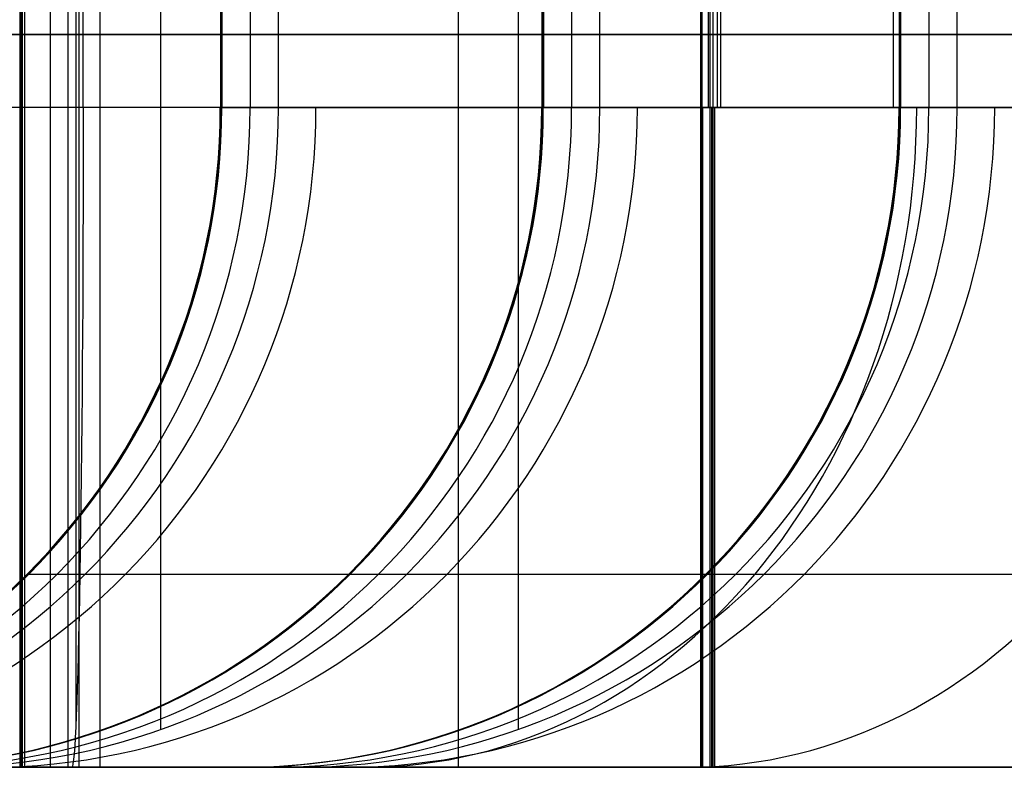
# Model space of a CAD drawing. Extents: x -879 to 919, y -7 to 33.
# Tile 19 of 66: x -162 to -135, y -7 to 14. Entities that reach past the tile are written whole.
import ezdxf

# ---------------------------------------------------------------- set-up
doc = ezdxf.new("R2010")
doc.units = 0
doc.layers.add('IGES_LEVEL_0', color=7, linetype='CONTINUOUS')

msp = doc.modelspace()

# ---------------------------------------------------------------- linework, layer by layer
at = {"layer": 'IGES_LEVEL_0'}
for p, q in [((-161.936, 33.426, 1622.044), (-161.936, -6.574, 1622.044)), ((-161.936, 33.426, 1622.044), (-161.936, -6.574, 1622.044)), ((-161.914, 33.426, 1625.219), (-161.914, -6.574, 1625.219)), ((-161.893, 33.426, 1628.394), (-161.893, -6.574, 1628.394)), ((-161.893, 33.426, 1628.394), (-161.893, -6.574, 1628.394)), ((-161.872, 33.426, 1618.88), (-161.872, -6.574, 1618.88)), ((-161.808, 33.426, 1615.715), (-161.808, -6.574, 1615.715)), ((-161.808, 33.426, 1615.715), (-161.808, -6.574, 1615.715)), ((-161.108, 33.426, 1673.395), (-161.108, -6.574, 1673.395)), ((-160.621, -6.574, 1718.821), (-160.621, 33.426, 1718.821)), ((-160.621, -6.574, 1718.821), (-160.621, 33.426, 1718.821)), ((-160.322, -6.574, 1718.395), (-160.322, 33.426, 1718.395)), ((-160.322, -6.574, 1718.395), (-160.322, 33.426, 1718.395)), ((-159.752, 33.426, 1033.613), (-159.752, -6.574, 1033.613)), ((-149.974, 33.426, 1554.472), (-149.974, -6.574, 1554.472)), ((-143.35, 33.426, 1198.625), (-143.35, -6.574, 1198.625)), ((-143.319, 33.426, 157.148), (-143.319, -6.574, 157.148)), ((-143.103, 33.426, 677.53), (-143.103, -6.574, 677.53)), ((-143.019, 33.426, 1718.782), (-143.019, -6.574, 1718.782)), ((-160.415, 32.384, 1730.783), (-160.415, -5.531, 1730.783)), ((-158.101, 32.396, 1197.536), (-158.101, -5.543, 1197.536)), ((-148.334, 32.392, 1718.395), (-148.334, -5.539, 1718.395)), ((-160.208, 11.426, 1742.746), (-160.208, 15.426, 1742.746)), ((-160.208, 11.426, 1742.746), (-160.208, 15.426, 1742.746)), ((-156.465, 15.426, 582.531), (-156.465, 11.426, 582.531)), ((-156.455, 15.426, 580.489), (-156.455, 11.426, 580.489)), ((-156.444, 15.426, 578.446), (-156.444, 11.426, 578.446)), ((-156.444, 15.426, 584.701), (-156.444, 11.426, 584.701)), ((-156.423, 15.426, 586.871), (-156.423, 11.426, 586.871)), ((-155.651, 15.426, 632.072), (-155.651, 11.426, 632.072)), ((-154.878, 11.426, 677.273), (-154.878, 15.426, 677.273)), ((-147.687, 15.426, 1102.794), (-147.687, 11.426, 1102.794)), ((-147.677, 15.426, 1100.751), (-147.677, 11.426, 1100.751)), ((-147.666, 15.426, 1098.708), (-147.666, 11.426, 1098.708)), ((-147.666, 15.426, 1104.963), (-147.666, 11.426, 1104.963)), ((-147.645, 15.426, 1107.133), (-147.645, 11.426, 1107.133)), ((-146.873, 15.426, 1152.334), (-146.873, 11.426, 1152.334)), ((-146.102, 11.426, 1197.536), (-146.102, 15.426, 1197.536)), ((-143.143, 15.426, 1222.627), (-143.143, 11.426, 1222.627)), ((-143.021, 15.426, 181.15), (-143.021, 11.426, 181.15)), ((-142.898, 15.426, 701.432), (-142.898, 11.426, 701.432)), ((-142.812, 15.426, 1742.746), (-142.812, 11.426, 1742.746)), ((-138.091, 15.426, 506.45), (-138.091, 11.426, 506.45)), ((-137.933, 15.426, 1623.653), (-137.933, 11.426, 1623.653)), ((-137.933, 15.426, 1623.653), (-137.933, 11.426, 1623.653)), ((-137.922, 15.426, 1621.61), (-137.922, 11.426, 1621.61)), ((-137.911, 15.426, 1619.568), (-137.911, 11.426, 1619.568)), ((-137.911, 15.426, 1619.568), (-137.911, 11.426, 1619.568)), ((-137.911, 15.426, 1625.822), (-137.911, 11.426, 1625.822)), ((-137.89, 15.426, 1627.992), (-137.89, 11.426, 1627.992)), ((-137.89, 15.426, 1627.992), (-137.89, 11.426, 1627.992)), ((-137.118, 15.426, 1673.194), (-137.118, 11.426, 1673.194)), ((-136.346, 11.426, 1718.395), (-136.346, 15.426, 1718.395)), ((-136.346, 11.426, 1718.395), (-136.346, 15.426, 1718.395)), ((-187.955, 13.426, 157.148), (-98.682, 13.426, 157.148)), ((-98.682, 13.426, 181.15), (-187.36, 13.426, 181.15)), ((-154.878, 13.426, 677.273), (-178.855, 13.426, 677.273)), ((-178.667, 13.426, 677.631), (-107.539, 13.426, 677.429)), ((-107.539, 13.426, 701.432), (-178.256, 13.426, 701.432)), ((-146.102, 13.426, 1197.536), (-170.1, 13.426, 1197.536)), ((-169.93, 13.426, 1198.625), (-116.771, 13.426, 1198.625)), ((-116.771, 13.426, 1222.627), (-169.516, 13.426, 1222.627)), ((-161.925, 13.426, 499.609), (-163.726, 13.426, 502.971)), ((-161.146, 13.426, 1037.166), (-162.443, 13.426, 1040.763)), ((-161.893, 13.426, 1628.394), (-161.936, 13.426, 1622.044)), ((-161.936, 13.426, 1622.044), (-161.808, 13.426, 1615.715)), ((-160.018, 13.426, 496.3), (-161.925, 13.426, 499.609)), ((-160.322, 13.426, 1718.395), (-161.893, 13.426, 1628.394)), ((-161.427, 13.426, 1607.643), (-161.808, 13.426, 1615.715)), ((-161.132, 13.426, 1603.642), (-161.427, 13.426, 1607.643)), ((-159.752, 13.426, 1033.613), (-161.146, 13.426, 1037.166)), ((-160.764, 13.426, 1599.665), (-161.132, 13.426, 1603.642)), ((-160.322, 13.426, 1595.715), (-160.764, 13.426, 1599.665)), ((-160.621, 13.426, 1718.821), (-125.417, 13.426, 1718.743)), ((-160.621, 13.426, 1718.821), (-160.208, 13.426, 1742.746)), ((-159.804, 13.426, 1591.793), (-160.322, 13.426, 1595.715)), ((-136.346, 13.426, 1718.395), (-160.322, 13.426, 1718.395)), ((-125.417, 13.426, 1742.746), (-160.208, 13.426, 1742.746)), ((-158.001, 13.426, 493.043), (-160.018, 13.426, 496.3)), ((-159.207, 13.426, 1587.901), (-159.804, 13.426, 1591.793)), ((-158.26, 13.426, 1030.105), (-159.752, 13.426, 1033.613)), ((-158.53, 13.426, 1584.04), (-159.207, 13.426, 1587.901)), ((-157.771, 13.426, 1580.213), (-158.53, 13.426, 1584.04)), ((-156.667, 13.426, 1026.645), (-158.26, 13.426, 1030.105)), ((-155.874, 13.426, 489.842), (-158.001, 13.426, 493.043)), ((-156.927, 13.426, 1576.419), (-157.771, 13.426, 1580.213)), ((-155.996, 13.426, 1572.662), (-156.927, 13.426, 1576.419)), ((-154.971, 13.426, 1023.233), (-156.667, 13.426, 1026.645)), ((-156.423, 13.426, 586.871), (-156.465, 13.426, 582.531)), ((-156.465, 13.426, 582.531), (-156.444, 13.426, 578.446)), ((-156.273, 13.426, 573.09), (-156.444, 13.426, 578.446)), ((-154.878, 13.426, 677.273), (-156.423, 13.426, 586.871)), ((-155.984, 13.426, 567.85), (-156.273, 13.426, 573.09)), ((-154.977, 13.426, 1568.943), (-155.996, 13.426, 1572.662)), ((-155.574, 13.426, 562.727), (-155.984, 13.426, 567.85)), ((-153.634, 13.426, 486.697), (-155.874, 13.426, 489.842)), ((-155.04, 13.426, 557.719), (-155.574, 13.426, 562.727)), ((-154.381, 13.426, 552.825), (-155.04, 13.426, 557.719)), ((-153.867, 13.426, 1565.262), (-154.977, 13.426, 1568.943)), ((-153.17, 13.426, 1019.871), (-154.971, 13.426, 1023.233)), ((-153.594, 13.426, 548.047), (-154.381, 13.426, 552.825)), ((-152.665, 13.426, 1561.623), (-153.867, 13.426, 1565.262)), ((-151.279, 13.426, 483.611), (-153.634, 13.426, 486.697)), ((-152.675, 13.426, 543.382), (-153.594, 13.426, 548.047)), ((-151.263, 13.426, 1016.562), (-153.17, 13.426, 1019.871)), ((-151.623, 13.426, 538.831), (-152.675, 13.426, 543.382)), ((-151.368, 13.426, 1558.026), (-152.665, 13.426, 1561.623)), ((-151.046, 13.426, 536.598), (-151.623, 13.426, 538.831)), ((-149.974, 13.426, 1554.472), (-151.368, 13.426, 1558.026)), ((-148.807, 13.426, 480.584), (-151.279, 13.426, 483.611)), ((-149.246, 13.426, 1013.305), (-151.263, 13.426, 1016.562)), ((-150.435, 13.426, 534.393), (-151.046, 13.426, 536.598)), ((-149.789, 13.426, 532.216), (-150.435, 13.426, 534.393)), ((-148.482, 13.426, 1550.965), (-149.974, 13.426, 1554.472)), ((-149.108, 13.426, 530.067), (-149.789, 13.426, 532.216)), ((-147.119, 13.426, 1010.104), (-149.246, 13.426, 1013.305)), ((-148.392, 13.426, 527.947), (-149.108, 13.426, 530.067)), ((-146.216, 13.426, 477.618), (-148.807, 13.426, 480.584)), ((-146.889, 13.426, 1547.504), (-148.482, 13.426, 1550.965)), ((-147.64, 13.426, 525.854), (-148.392, 13.426, 527.947)), ((-147.645, 13.426, 1107.133), (-147.687, 13.426, 1102.794)), ((-147.687, 13.426, 1102.794), (-147.666, 13.426, 1098.708)), ((-147.495, 13.426, 1093.352), (-147.666, 13.426, 1098.708)), ((-146.102, 13.426, 1197.536), (-147.645, 13.426, 1107.133)), ((-146.852, 13.426, 523.789), (-147.64, 13.426, 525.854)), ((-147.206, 13.426, 1088.113), (-147.495, 13.426, 1093.352)), ((-146.796, 13.426, 1082.989), (-147.206, 13.426, 1088.113)), ((-144.879, 13.426, 1006.959), (-147.119, 13.426, 1010.104)), ((-145.193, 13.426, 1544.092), (-146.889, 13.426, 1547.504)), ((-146.028, 13.426, 521.752), (-146.852, 13.426, 523.789)), ((-146.262, 13.426, 1077.981), (-146.796, 13.426, 1082.989)), ((-145.603, 13.426, 1073.088), (-146.262, 13.426, 1077.981)), ((-143.504, 13.426, 474.716), (-146.216, 13.426, 477.618)), ((-145.167, 13.426, 519.743), (-146.028, 13.426, 521.752)), ((-144.816, 13.426, 1068.309), (-145.603, 13.426, 1073.088)), ((-143.392, 13.426, 1540.731), (-145.193, 13.426, 1544.092)), ((-144.27, 13.426, 517.761), (-145.167, 13.426, 519.743)), ((-142.524, 13.426, 1003.873), (-144.879, 13.426, 1006.959)), ((-143.897, 13.426, 1063.644), (-144.816, 13.426, 1068.309)), ((-143.335, 13.426, 515.807), (-144.27, 13.426, 517.761)), ((-142.845, 13.426, 1059.093), (-143.897, 13.426, 1063.644)), ((-140.668, 13.426, 471.877), (-143.504, 13.426, 474.716)), ((-141.485, 13.426, 1537.421), (-143.392, 13.426, 1540.731)), ((-142.363, 13.426, 513.881), (-143.335, 13.426, 515.807)), ((-142.268, 13.426, 1056.86), (-142.845, 13.426, 1059.093)), ((-140.052, 13.426, 1000.846), (-142.524, 13.426, 1003.873)), ((-141.352, 13.426, 511.982), (-142.363, 13.426, 513.881)), ((-141.657, 13.426, 1054.655), (-142.268, 13.426, 1056.86)), ((-141.011, 13.426, 1052.478), (-141.657, 13.426, 1054.655)), ((-139.468, 13.426, 1534.165), (-141.485, 13.426, 1537.421)), ((-140.304, 13.426, 510.111), (-141.352, 13.426, 511.982)), ((-140.33, 13.426, 1050.329), (-141.011, 13.426, 1052.478)), ((-137.708, 13.426, 469.105), (-140.668, 13.426, 471.877)), ((-139.613, 13.426, 1048.209), (-140.33, 13.426, 1050.329)), ((-139.217, 13.426, 508.267), (-140.304, 13.426, 510.111)), ((-137.461, 13.426, 997.88), (-140.052, 13.426, 1000.846)), ((-138.862, 13.426, 1046.116), (-139.613, 13.426, 1048.209)), ((-137.341, 13.426, 1530.963), (-139.468, 13.426, 1534.165)), ((-138.091, 13.426, 506.45), (-139.217, 13.426, 508.267)), ((-138.074, 13.426, 1044.051), (-138.862, 13.426, 1046.116)), ((-136.926, 13.426, 504.661), (-138.091, 13.426, 506.45)), ((-137.25, 13.426, 1042.014), (-138.074, 13.426, 1044.051)), ((-137.933, 13.426, 1623.653), (-137.911, 13.426, 1619.568)), ((-137.89, 13.426, 1627.992), (-137.933, 13.426, 1623.653)), ((-137.74, 13.426, 1614.212), (-137.911, 13.426, 1619.568)), ((-136.346, 13.426, 1718.395), (-137.89, 13.426, 1627.992)), ((-137.451, 13.426, 1608.972), (-137.74, 13.426, 1614.212)), ((-134.621, 13.426, 466.401), (-137.708, 13.426, 469.105)), ((-134.749, 13.426, 994.978), (-137.461, 13.426, 997.88)), ((-137.041, 13.426, 1603.848), (-137.451, 13.426, 1608.972)), ((-135.101, 13.426, 1527.819), (-137.341, 13.426, 1530.963)), ((-136.389, 13.426, 1040.005), (-137.25, 13.426, 1042.014)), ((-136.508, 13.426, 1598.84), (-137.041, 13.426, 1603.848)), ((-135.722, 13.426, 502.899), (-136.926, 13.426, 504.661)), ((-135.848, 13.426, 1593.947), (-136.508, 13.426, 1598.84)), ((-135.491, 13.426, 1038.023), (-136.389, 13.426, 1040.005)), ((-135.061, 13.426, 1589.168), (-135.848, 13.426, 1593.947)), ((-134.478, 13.426, 501.164), (-135.722, 13.426, 502.899)), ((-134.557, 13.426, 1036.069), (-135.491, 13.426, 1038.023)), ((-132.746, 13.426, 1524.732), (-135.101, 13.426, 1527.819)), ((-134.142, 13.426, 1584.504), (-135.061, 13.426, 1589.168)), ((-98.682, 11.426, 181.15), (-187.36, 11.426, 181.15)), ((-107.539, 11.426, 701.432), (-178.256, 11.426, 701.432)), ((-116.771, 11.426, 1222.627), (-169.516, 11.426, 1222.627)), ((-116.771, 11.426, 1222.627), (-169.516, 11.426, 1222.627)), ((-125.417, 11.426, 1742.746), (-160.208, 11.426, 1742.746)), ((-125.417, 11.426, 1742.746), (-160.208, 11.426, 1742.746)), ((-156.465, 11.426, 582.531), (-156.423, 11.426, 586.871)), ((-156.444, 11.426, 578.446), (-156.465, 11.426, 582.531)), ((-156.465, 11.426, 582.531), (-156.444, 11.426, 578.446)), ((-156.444, 11.426, 578.446), (-156.273, 11.426, 573.09)), ((-156.423, 11.426, 586.871), (-154.878, 11.426, 677.273)), ((-156.273, 11.426, 573.09), (-155.984, 11.426, 567.85)), ((-155.984, 11.426, 567.85), (-155.574, 11.426, 562.727)), ((-155.574, 11.426, 562.727), (-155.04, 11.426, 557.719)), ((-155.04, 11.426, 557.719), (-154.381, 11.426, 552.825)), ((-154.381, 11.426, 552.825), (-153.594, 11.426, 548.047)), ((-153.594, 11.426, 548.047), (-152.675, 11.426, 543.382)), ((-152.675, 11.426, 543.382), (-151.623, 11.426, 538.831)), ((-151.623, 11.426, 538.831), (-151.046, 11.426, 536.598)), ((-151.046, 11.426, 536.598), (-150.435, 11.426, 534.393)), ((-150.435, 11.426, 534.393), (-149.789, 11.426, 532.216)), ((-149.789, 11.426, 532.216), (-149.108, 11.426, 530.067)), ((-149.108, 11.426, 530.067), (-148.392, 11.426, 527.947)), ((-148.392, 11.426, 527.947), (-147.64, 11.426, 525.854)), ((-147.687, 11.426, 1102.794), (-147.645, 11.426, 1107.133)), ((-147.666, 11.426, 1098.708), (-147.687, 11.426, 1102.794)), ((-147.645, 11.426, 1107.133), (-147.687, 11.426, 1102.794)), ((-147.687, 11.426, 1102.794), (-147.666, 11.426, 1098.708)), ((-147.687, 11.426, 1102.794), (-147.645, 11.426, 1107.133)), ((-147.666, 11.426, 1098.708), (-147.495, 11.426, 1093.352)), ((-147.645, 11.426, 1107.133), (-146.102, 11.426, 1197.536)), ((-147.64, 11.426, 525.854), (-146.852, 11.426, 523.789)), ((-147.495, 11.426, 1093.352), (-147.206, 11.426, 1088.113)), ((-147.206, 11.426, 1088.113), (-146.796, 11.426, 1082.989)), ((-146.852, 11.426, 523.789), (-146.028, 11.426, 521.752)), ((-146.796, 11.426, 1082.989), (-146.262, 11.426, 1077.981)), ((-146.262, 11.426, 1077.981), (-145.603, 11.426, 1073.088)), ((-146.028, 11.426, 521.752), (-145.167, 11.426, 519.743)), ((-145.603, 11.426, 1073.088), (-144.816, 11.426, 1068.309)), ((-145.167, 11.426, 519.743), (-144.27, 11.426, 517.761)), ((-144.816, 11.426, 1068.309), (-143.897, 11.426, 1063.644)), ((-144.27, 11.426, 517.761), (-143.335, 11.426, 515.807)), ((-143.897, 11.426, 1063.644), (-142.845, 11.426, 1059.093)), ((-143.335, 11.426, 515.807), (-142.363, 11.426, 513.881)), ((-142.845, 11.426, 1059.093), (-142.268, 11.426, 1056.86)), ((-142.363, 11.426, 513.881), (-141.352, 11.426, 511.982)), ((-142.268, 11.426, 1056.86), (-141.657, 11.426, 1054.655)), ((-141.657, 11.426, 1054.655), (-141.011, 11.426, 1052.478)), ((-141.352, 11.426, 511.982), (-140.304, 11.426, 510.111)), ((-141.011, 11.426, 1052.478), (-140.33, 11.426, 1050.329)), ((-140.33, 11.426, 1050.329), (-139.613, 11.426, 1048.209)), ((-140.304, 11.426, 510.111), (-139.217, 11.426, 508.267)), ((-139.613, 11.426, 1048.209), (-138.862, 11.426, 1046.116)), ((-139.217, 11.426, 508.267), (-138.091, 11.426, 506.45)), ((-138.862, 11.426, 1046.116), (-138.074, 11.426, 1044.051)), ((-138.091, 11.426, 506.45), (-136.926, 11.426, 504.661)), ((-138.074, 11.426, 1044.051), (-137.25, 11.426, 1042.014)), ((-137.911, 11.426, 1619.568), (-137.933, 11.426, 1623.653)), ((-137.911, 11.426, 1619.568), (-137.933, 11.426, 1623.653)), ((-137.933, 11.426, 1623.653), (-137.89, 11.426, 1627.992)), ((-137.911, 11.426, 1619.568), (-137.933, 11.426, 1623.653)), ((-137.933, 11.426, 1623.653), (-137.89, 11.426, 1627.992)), ((-137.911, 11.426, 1619.568), (-137.74, 11.426, 1614.212)), ((-137.911, 11.426, 1619.568), (-137.74, 11.426, 1614.212)), ((-137.89, 11.426, 1627.992), (-136.346, 11.426, 1718.395)), ((-137.89, 11.426, 1627.992), (-136.346, 11.426, 1718.395)), ((-137.74, 11.426, 1614.212), (-137.451, 11.426, 1608.972)), ((-137.74, 11.426, 1614.212), (-137.451, 11.426, 1608.972)), ((-137.451, 11.426, 1608.972), (-137.041, 11.426, 1603.848)), ((-137.451, 11.426, 1608.972), (-137.041, 11.426, 1603.848)), ((-137.25, 11.426, 1042.014), (-136.389, 11.426, 1040.005)), ((-137.041, 11.426, 1603.848), (-136.508, 11.426, 1598.84)), ((-137.041, 11.426, 1603.848), (-136.508, 11.426, 1598.84)), ((-136.926, 11.426, 504.661), (-135.722, 11.426, 502.899)), ((-136.508, 11.426, 1598.84), (-135.848, 11.426, 1593.947)), ((-136.508, 11.426, 1598.84), (-135.848, 11.426, 1593.947)), ((-136.389, 11.426, 1040.005), (-135.491, 11.426, 1038.023)), ((-135.848, 11.426, 1593.947), (-135.061, 11.426, 1589.168)), ((-135.848, 11.426, 1593.947), (-135.061, 11.426, 1589.168)), ((-135.722, 11.426, 502.899), (-134.478, 11.426, 501.164)), ((-135.491, 11.426, 1038.023), (-134.557, 11.426, 1036.069)), ((-135.061, 11.426, 1589.168), (-134.142, 11.426, 1584.504)), ((-135.061, 11.426, 1589.168), (-134.142, 11.426, 1584.504)), ((-161.716, -1.302, 578.378), (-161.444, -1.302, 570.843)), ((-161.444, -1.302, 570.843), (-161.217, -1.302, 567.096)), ((-161.217, -1.302, 567.096), (-160.925, -1.302, 563.366)), ((-160.925, -1.302, 563.366), (-160.565, -1.302, 559.653)), ((-160.565, -1.302, 559.653), (-160.136, -1.302, 555.961)), ((-160.136, -1.302, 555.961), (-159.632, -1.302, 552.292)), ((-159.632, -1.302, 552.292), (-159.052, -1.302, 548.648)), ((-159.052, -1.302, 548.648), (-158.488, -1.302, 545.53)), ((-158.488, -1.302, 545.53), (-157.864, -1.302, 542.435)), ((-157.864, -1.302, 542.435), (-157.176, -1.302, 539.363)), ((-157.176, -1.302, 539.363), (-156.424, -1.302, 536.318)), ((-156.424, -1.302, 536.318), (-155.606, -1.302, 533.301)), ((-155.606, -1.302, 533.301), (-154.719, -1.302, 530.314)), ((-154.719, -1.302, 530.314), (-153.764, -1.302, 527.36)), ((-153.764, -1.302, 527.36), (-152.737, -1.302, 524.439)), ((-152.938, -1.302, 1098.64), (-152.666, -1.302, 1091.105)), ((-152.737, -1.302, 524.439), (-151.639, -1.302, 521.556)), ((-152.666, -1.302, 1091.105), (-152.438, -1.302, 1087.358)), ((-152.438, -1.302, 1087.358), (-152.147, -1.302, 1083.628)), ((-152.147, -1.302, 1083.628), (-151.787, -1.302, 1079.915)), ((-151.787, -1.302, 1079.915), (-151.357, -1.302, 1076.223)), ((-151.639, -1.302, 521.556), (-150.467, -1.302, 518.711)), ((-151.357, -1.302, 1076.223), (-150.854, -1.302, 1072.554)), ((-150.854, -1.302, 1072.554), (-150.274, -1.302, 1068.91)), ((-150.467, -1.302, 518.711), (-149.221, -1.302, 515.907)), ((-150.274, -1.302, 1068.91), (-149.71, -1.302, 1065.792)), ((-149.71, -1.302, 1065.792), (-149.086, -1.302, 1062.697)), ((-149.221, -1.302, 515.907), (-147.901, -1.302, 513.147)), ((-149.086, -1.302, 1062.697), (-148.398, -1.302, 1059.626)), ((-148.398, -1.302, 1059.626), (-147.646, -1.302, 1056.58)), ((-147.901, -1.302, 513.147), (-146.505, -1.302, 510.431)), ((-147.646, -1.302, 1056.58), (-146.828, -1.302, 1053.563)), ((-146.828, -1.302, 1053.563), (-145.941, -1.302, 1050.576)), ((-146.505, -1.302, 510.431), (-145.034, -1.302, 507.762)), ((-145.941, -1.302, 1050.576), (-144.985, -1.302, 1047.622)), ((-145.034, -1.302, 507.762), (-143.488, -1.302, 505.143)), ((-144.985, -1.302, 1047.622), (-143.959, -1.302, 1044.701)), ((-143.959, -1.302, 1044.701), (-142.86, -1.302, 1041.818)), ((-143.488, -1.302, 505.143), (-141.865, -1.302, 502.574)), ((-143.183, -1.302, 1619.499), (-142.911, -1.302, 1611.964)), ((-142.911, -1.302, 1611.964), (-142.684, -1.302, 1608.217)), ((-142.86, -1.302, 1041.818), (-141.689, -1.302, 1038.973)), ((-142.684, -1.302, 1608.217), (-142.392, -1.302, 1604.487)), ((-142.392, -1.302, 1604.487), (-142.033, -1.302, 1600.775)), ((-142.033, -1.302, 1600.775), (-141.603, -1.302, 1597.083)), ((-141.865, -1.302, 502.574), (-140.178, -1.302, 500.071)), ((-141.689, -1.302, 1038.973), (-140.443, -1.302, 1036.17)), ((-141.603, -1.302, 1597.083), (-141.099, -1.302, 1593.414)), ((-141.099, -1.302, 1593.414), (-140.519, -1.302, 1589.77)), ((-140.519, -1.302, 1589.77), (-139.955, -1.302, 1586.652)), ((-140.443, -1.302, 1036.17), (-139.123, -1.302, 1033.409)), ((-140.178, -1.302, 500.071), (-138.416, -1.302, 497.622)), ((-139.955, -1.302, 1586.652), (-139.331, -1.302, 1583.556)), ((-139.331, -1.302, 1583.556), (-138.643, -1.302, 1580.485)), ((-139.123, -1.302, 1033.409), (-137.727, -1.302, 1030.693)), ((-138.643, -1.302, 1580.485), (-137.891, -1.302, 1577.44)), ((-138.416, -1.302, 497.622), (-136.582, -1.302, 495.228)), ((-137.891, -1.302, 1577.44), (-137.073, -1.302, 1574.422)), ((-137.727, -1.302, 1030.693), (-136.256, -1.302, 1028.024)), ((-137.073, -1.302, 1574.422), (-136.187, -1.302, 1571.436)), ((-136.582, -1.302, 495.228), (-134.676, -1.302, 492.891)), ((-136.256, -1.302, 1028.024), (-134.709, -1.302, 1025.405)), ((-136.187, -1.302, 1571.436), (-135.231, -1.302, 1568.481)), ((-135.231, -1.302, 1568.481), (-134.204, -1.302, 1565.561)), ((-98.682, -6.574, 163.15), (-187.36, -6.574, 163.15)), ((-179.954, -6.574, 157.148), (-98.682, -6.574, 157.148)), ((-178.667, -6.574, 677.631), (-107.539, -6.574, 677.429)), ((-107.539, -6.574, 683.432), (-178.567, -6.574, 683.432)), ((-169.93, -6.574, 1198.625), (-116.771, -6.574, 1198.625)), ((-169.93, -6.574, 1198.625), (-116.771, -6.574, 1198.625)), ((-116.771, -6.574, 1204.627), (-169.826, -6.574, 1204.627)), ((-116.771, -6.574, 1204.627), (-169.826, -6.574, 1204.627)), ((-163.726, -6.574, 502.971), (-161.925, -6.574, 499.609)), ((-161.47, -6.574, 512.103), (-162.944, -6.574, 515.557)), ((-162.443, -6.574, 1040.763), (-161.146, -6.574, 1037.166)), ((-161.673, -6.574, 1060.705), (-162.274, -6.574, 1063.732)), ((-161.893, -6.574, 1628.394), (-161.936, -6.574, 1622.044)), ((-161.936, -6.574, 1622.044), (-161.808, -6.574, 1615.715)), ((-161.893, -6.574, 1628.394), (-161.936, -6.574, 1622.044)), ((-161.936, -6.574, 1622.044), (-161.808, -6.574, 1615.715)), ((-161.925, -6.574, 499.609), (-160.018, -6.574, 496.3)), ((-160.322, -6.574, 1718.395), (-161.893, -6.574, 1628.394)), ((-160.322, -6.574, 1718.395), (-161.893, -6.574, 1628.394)), ((-161.808, -6.574, 1615.715), (-161.427, -6.574, 1607.643)), ((-161.808, -6.574, 1615.715), (-161.427, -6.574, 1607.643)), ((-161.015, -6.574, 1057.689), (-161.673, -6.574, 1060.705)), ((-159.892, -6.574, 508.695), (-161.47, -6.574, 512.103)), ((-161.427, -6.574, 1607.643), (-161.132, -6.574, 1603.642)), ((-161.427, -6.574, 1607.643), (-161.132, -6.574, 1603.642)), ((-161.146, -6.574, 1037.166), (-159.752, -6.574, 1033.613)), ((-161.132, -6.574, 1603.642), (-160.764, -6.574, 1599.665)), ((-161.132, -6.574, 1603.642), (-160.764, -6.574, 1599.665)), ((-160.297, -6.574, 1054.688), (-161.015, -6.574, 1057.689)), ((-160.764, -6.574, 1599.665), (-160.322, -6.574, 1595.715)), ((-160.764, -6.574, 1599.665), (-160.322, -6.574, 1595.715)), ((-160.621, -6.574, 1718.821), (-160.519, -6.574, 1724.746)), ((-160.621, -6.574, 1718.821), (-125.417, -6.574, 1718.743)), ((-160.621, -6.574, 1718.821), (-125.417, -6.574, 1718.743)), ((-160.621, -6.574, 1718.821), (-160.519, -6.574, 1724.746)), ((-125.417, -6.574, 1724.746), (-160.519, -6.574, 1724.746)), ((-125.417, -6.574, 1724.746), (-160.519, -6.574, 1724.746)), ((-160.322, -6.574, 1718.395), (-154.348, -6.574, 1718.395)), ((-160.322, -6.574, 1595.715), (-159.804, -6.574, 1591.793)), ((-160.322, -6.574, 1595.715), (-159.804, -6.574, 1591.793)), ((-160.322, -6.574, 1718.395), (-154.348, -6.574, 1718.395)), ((-159.52, -6.574, 1051.701), (-160.297, -6.574, 1054.688)), ((-160.018, -6.574, 496.3), (-158.001, -6.574, 493.043)), ((-158.209, -6.574, 505.339), (-159.892, -6.574, 508.695)), ((-159.804, -6.574, 1591.793), (-159.207, -6.574, 1587.901)), ((-159.804, -6.574, 1591.793), (-159.207, -6.574, 1587.901)), ((-159.752, -6.574, 1033.613), (-158.26, -6.574, 1030.105)), ((-158.68, -6.574, 1048.731), (-159.52, -6.574, 1051.701)), ((-159.207, -6.574, 1587.901), (-158.53, -6.574, 1584.04)), ((-159.207, -6.574, 1587.901), (-158.53, -6.574, 1584.04)), ((-157.776, -6.574, 1045.78), (-158.68, -6.574, 1048.731)), ((-158.53, -6.574, 1584.04), (-157.771, -6.574, 1580.213)), ((-158.53, -6.574, 1584.04), (-157.771, -6.574, 1580.213)), ((-158.26, -6.574, 1030.105), (-156.667, -6.574, 1026.645)), ((-156.419, -6.574, 502.037), (-158.209, -6.574, 505.339)), ((-158.001, -6.574, 493.043), (-155.874, -6.574, 489.842)), ((-156.806, -6.574, 1042.85), (-157.776, -6.574, 1045.78)), ((-157.771, -6.574, 1580.213), (-156.927, -6.574, 1576.419)), ((-157.771, -6.574, 1580.213), (-156.927, -6.574, 1576.419)), ((-156.927, -6.574, 1576.419), (-155.996, -6.574, 1572.662)), ((-156.927, -6.574, 1576.419), (-155.996, -6.574, 1572.662)), ((-155.536, -6.574, 1039.315), (-156.806, -6.574, 1042.85)), ((-156.667, -6.574, 1026.645), (-154.971, -6.574, 1023.233)), ((-154.524, -6.574, 498.795), (-156.419, -6.574, 502.037)), ((-155.996, -6.574, 1572.662), (-154.977, -6.574, 1568.943)), ((-155.996, -6.574, 1572.662), (-154.977, -6.574, 1568.943)), ((-155.933, -6.574, 1623.694), (-155.889, -6.574, 1628.234)), ((-155.91, -6.574, 1619.336), (-155.933, -6.574, 1623.694)), ((-155.91, -6.574, 1619.336), (-155.933, -6.574, 1623.694)), ((-155.933, -6.574, 1623.694), (-155.889, -6.574, 1628.234)), ((-155.596, -6.574, 1610.822), (-155.91, -6.574, 1619.336)), ((-155.596, -6.574, 1610.822), (-155.91, -6.574, 1619.336)), ((-154.348, -6.574, 1718.395), (-155.889, -6.574, 1628.234)), ((-155.889, -6.574, 1628.234), (-154.348, -6.574, 1718.395)), ((-154.348, -6.574, 1718.395), (-155.889, -6.574, 1628.234)), ((-155.874, -6.574, 489.842), (-153.634, -6.574, 486.697)), ((-155.043, -6.574, 1603.061), (-155.596, -6.574, 1610.822)), ((-155.043, -6.574, 1603.061), (-155.596, -6.574, 1610.822)), ((-154.166, -6.574, 1035.819), (-155.536, -6.574, 1039.315)), ((-154.663, -6.574, 1599.189), (-155.043, -6.574, 1603.061)), ((-154.663, -6.574, 1599.189), (-155.043, -6.574, 1603.061)), ((-154.977, -6.574, 1568.943), (-153.867, -6.574, 1565.262)), ((-154.977, -6.574, 1568.943), (-153.867, -6.574, 1565.262)), ((-154.971, -6.574, 1023.233), (-153.17, -6.574, 1019.871)), ((-154.21, -6.574, 1595.325), (-154.663, -6.574, 1599.189)), ((-154.21, -6.574, 1595.325), (-154.663, -6.574, 1599.189)), ((-152.524, -6.574, 495.616), (-154.524, -6.574, 498.795)), ((-153.678, -6.574, 1591.471), (-154.21, -6.574, 1595.325)), ((-153.678, -6.574, 1591.471), (-154.21, -6.574, 1595.325)), ((-152.692, -6.574, 1032.365), (-154.166, -6.574, 1035.819)), ((-153.867, -6.574, 1565.262), (-152.665, -6.574, 1561.623)), ((-153.867, -6.574, 1565.262), (-152.665, -6.574, 1561.623)), ((-153.066, -6.574, 1587.629), (-153.678, -6.574, 1591.471)), ((-153.066, -6.574, 1587.629), (-153.678, -6.574, 1591.471)), ((-153.634, -6.574, 486.697), (-151.279, -6.574, 483.611)), ((-153.17, -6.574, 1019.871), (-151.263, -6.574, 1016.562)), ((-152.52, -6.574, 1584.591), (-153.066, -6.574, 1587.629)), ((-152.52, -6.574, 1584.591), (-153.066, -6.574, 1587.629)), ((-151.114, -6.574, 1028.957), (-152.692, -6.574, 1032.365)), ((-152.665, -6.574, 1561.623), (-151.368, -6.574, 1558.026)), ((-152.665, -6.574, 1561.623), (-151.368, -6.574, 1558.026)), ((-150.621, -6.574, 492.796), (-152.524, -6.574, 495.616)), ((-151.918, -6.574, 1581.564), (-152.52, -6.574, 1584.591)), ((-151.918, -6.574, 1581.564), (-152.52, -6.574, 1584.591)), ((-151.26, -6.574, 1578.549), (-151.918, -6.574, 1581.564)), ((-151.26, -6.574, 1578.549), (-151.918, -6.574, 1581.564)), ((-151.368, -6.574, 1558.026), (-149.974, -6.574, 1554.472)), ((-151.368, -6.574, 1558.026), (-149.974, -6.574, 1554.472)), ((-151.279, -6.574, 483.611), (-148.807, -6.574, 480.584)), ((-151.263, -6.574, 1016.562), (-149.246, -6.574, 1013.305)), ((-150.543, -6.574, 1575.547), (-151.26, -6.574, 1578.549)), ((-150.543, -6.574, 1575.547), (-151.26, -6.574, 1578.549)), ((-149.43, -6.574, 1025.601), (-151.114, -6.574, 1028.957)), ((-148.635, -6.574, 490.034), (-150.621, -6.574, 492.796)), ((-149.765, -6.574, 1572.56), (-150.543, -6.574, 1575.547)), ((-149.765, -6.574, 1572.56), (-150.543, -6.574, 1575.547)), ((-149.974, -6.574, 1554.472), (-148.482, -6.574, 1550.965)), ((-149.974, -6.574, 1554.472), (-148.482, -6.574, 1550.965)), ((-148.925, -6.574, 1569.59), (-149.765, -6.574, 1572.56)), ((-148.925, -6.574, 1569.59), (-149.765, -6.574, 1572.56)), ((-147.641, -6.574, 1022.299), (-149.43, -6.574, 1025.601)), ((-149.246, -6.574, 1013.305), (-147.119, -6.574, 1010.104)), ((-148.021, -6.574, 1566.639), (-148.925, -6.574, 1569.59)), ((-148.021, -6.574, 1566.639), (-148.925, -6.574, 1569.59)), ((-148.807, -6.574, 480.584), (-146.216, -6.574, 477.618)), ((-146.566, -6.574, 487.334), (-148.635, -6.574, 490.034)), ((-148.482, -6.574, 1550.965), (-146.889, -6.574, 1547.504)), ((-148.482, -6.574, 1550.965), (-146.889, -6.574, 1547.504)), ((-147.052, -6.574, 1563.709), (-148.021, -6.574, 1566.639)), ((-147.052, -6.574, 1563.709), (-148.021, -6.574, 1566.639)), ((-145.746, -6.574, 1019.057), (-147.641, -6.574, 1022.299)), ((-147.119, -6.574, 1010.104), (-144.879, -6.574, 1006.959)), ((-145.782, -6.574, 1560.175), (-147.052, -6.574, 1563.709)), ((-145.782, -6.574, 1560.175), (-147.052, -6.574, 1563.709)), ((-146.889, -6.574, 1547.504), (-145.193, -6.574, 1544.092)), ((-146.889, -6.574, 1547.504), (-145.193, -6.574, 1544.092)), ((-144.416, -6.574, 484.698), (-146.566, -6.574, 487.334)), ((-146.216, -6.574, 477.618), (-143.504, -6.574, 474.716)), ((-144.411, -6.574, 1556.678), (-145.782, -6.574, 1560.175)), ((-144.411, -6.574, 1556.678), (-145.782, -6.574, 1560.175)), ((-143.745, -6.574, 1015.878), (-145.746, -6.574, 1019.057)), ((-145.193, -6.574, 1544.092), (-143.392, -6.574, 1540.731)), ((-145.193, -6.574, 1544.092), (-143.392, -6.574, 1540.731)), ((-144.879, -6.574, 1006.959), (-142.524, -6.574, 1003.873)), ((-142.188, -6.574, 482.129), (-144.416, -6.574, 484.698)), ((-142.937, -6.574, 1553.224), (-144.411, -6.574, 1556.678)), ((-142.937, -6.574, 1553.224), (-144.411, -6.574, 1556.678)), ((-141.843, -6.574, 1013.058), (-143.745, -6.574, 1015.878)), ((-143.504, -6.574, 474.716), (-140.668, -6.574, 471.877)), ((-143.392, -6.574, 1540.731), (-141.485, -6.574, 1537.421)), ((-143.392, -6.574, 1540.731), (-141.485, -6.574, 1537.421)), ((-141.359, -6.574, 1549.817), (-142.937, -6.574, 1553.224)), ((-141.359, -6.574, 1549.817), (-142.937, -6.574, 1553.224)), ((-142.524, -6.574, 1003.873), (-140.052, -6.574, 1000.846)), ((-139.883, -6.574, 479.627), (-142.188, -6.574, 482.129)), ((-139.857, -6.574, 1010.297), (-141.843, -6.574, 1013.058)), ((-141.485, -6.574, 1537.421), (-139.468, -6.574, 1534.165)), ((-141.485, -6.574, 1537.421), (-139.468, -6.574, 1534.165)), ((-139.676, -6.574, 1546.46), (-141.359, -6.574, 1549.817)), ((-139.676, -6.574, 1546.46), (-141.359, -6.574, 1549.817)), ((-140.668, -6.574, 471.877), (-137.708, -6.574, 469.105)), ((-140.052, -6.574, 1000.846), (-137.461, -6.574, 997.88)), ((-137.505, -6.574, 477.194), (-139.883, -6.574, 479.627)), ((-137.788, -6.574, 1007.597), (-139.857, -6.574, 1010.297)), ((-137.886, -6.574, 1543.158), (-139.676, -6.574, 1546.46)), ((-137.886, -6.574, 1543.158), (-139.676, -6.574, 1546.46)), ((-139.468, -6.574, 1534.165), (-137.341, -6.574, 1530.963)), ((-139.468, -6.574, 1534.165), (-137.341, -6.574, 1530.963)), ((-135.991, -6.574, 1539.916), (-137.886, -6.574, 1543.158)), ((-135.991, -6.574, 1539.916), (-137.886, -6.574, 1543.158)), ((-135.638, -6.574, 1004.961), (-137.788, -6.574, 1007.597)), ((-137.708, -6.574, 469.105), (-134.621, -6.574, 466.401)), ((-135.056, -6.574, 474.833), (-137.505, -6.574, 477.194)), ((-137.461, -6.574, 997.88), (-134.749, -6.574, 994.978)), ((-137.341, -6.574, 1530.963), (-135.101, -6.574, 1527.819)), ((-137.341, -6.574, 1530.963), (-135.101, -6.574, 1527.819)), ((-133.991, -6.574, 1536.738), (-135.991, -6.574, 1539.916)), ((-133.991, -6.574, 1536.738), (-135.991, -6.574, 1539.916)), ((-133.41, -6.574, 1002.391), (-135.638, -6.574, 1004.961)), ((-135.101, -6.574, 1527.819), (-132.746, -6.574, 1524.732)), ((-135.101, -6.574, 1527.819), (-132.746, -6.574, 1524.732))]:
    msp.add_line(p, q, dxfattribs=at)
at = {"layer": 'IGES_LEVEL_0', "extrusion": (0.002268, 7.0903e-07, 0.999997)}
msp.add_arc((-175.787, 11.427, 582.175), 18.001, 270.0017, 359.9967, dxfattribs=at)
at = {"layer": 'IGES_LEVEL_0', "extrusion": (-0.005228, 0, 0.999986)}
for centre in [(-171.418, 11.426, 581.297), (-147.442, 11.426, 1622.308)]:
    msp.add_arc(centre, 18, 270, 0, dxfattribs=at)
at = {"layer": 'IGES_LEVEL_0', "extrusion": (0.009765, 0, 0.999952)}
for centre, end in [((-180.147, 11.426, 583.111), 0), ((-171.781, 11.426, 1624.364), 360)]:
    msp.add_arc(centre, 18, 270, end, dxfattribs=at)
at = {"layer": 'IGES_LEVEL_0', "extrusion": (-0.012829, -6.80835e-05, 0.999918)}
msp.add_arc((-167.011, 11.467, 580.405), 18.001, 270.0012, 359.9971, dxfattribs=at)
at = {"layer": 'IGES_LEVEL_0', "extrusion": (-0.012831, -6.47627e-05, 0.999918)}
msp.add_arc((-167.01, 11.465, 580.405), 18.001, 270.0012, 359.9971, dxfattribs=at)
at = {"layer": 'IGES_LEVEL_0', "extrusion": (0.013425, 6.76707e-08, 0.99991)}
msp.add_arc((-182.289, 11.428, 584.718), 18.001, 270.0038, 359.9958, dxfattribs=at)
at = {"layer": 'IGES_LEVEL_0', "extrusion": (0.013425, -6.23183e-08, 0.99991)}
msp.add_arc((-182.289, 11.428, 584.718), 18.001, 270.0038, 359.9958, dxfattribs=at)
at = {"layer": 'IGES_LEVEL_0', "extrusion": (0.017084, 0, 0.999854)}
for centre in [(11.426, 184.426, 629.288), (11.426, 183.683, 1670.575)]:
    msp.add_arc(centre, 18, 180, 270, dxfattribs=at)
at = {"layer": 'IGES_LEVEL_0'}
for centre in [(-172.88, 11.428, 677.273), (-164.103, 11.428, 1197.536), (-154.347, 11.428, 1718.395), (-154.347, 11.428, 1718.395)]:
    msp.add_arc(centre, 18.001, 269.9959, 359.9958, dxfattribs=at)
at = {"layer": 'IGES_LEVEL_0', "extrusion": (-0.168178, -1.30311e-09, 0.985757)}
msp.add_arc((-11.426, -77.244, 567.583), 18, 360, 90, dxfattribs=at)
at = {"layer": 'IGES_LEVEL_0', "extrusion": (0.002255, 7.20136e-07, 0.999997)}
msp.add_arc((-168.175, 11.427, 1102.458), 18.001, 270.0017, 359.9967, dxfattribs=at)
at = {"layer": 'IGES_LEVEL_0', "extrusion": (-0.005242, 0, 0.999986)}
msp.add_arc((-159.905, 11.426, 1101.508), 18, 270, 0, dxfattribs=at)
at = {"layer": 'IGES_LEVEL_0', "extrusion": (0.009752, 0, 0.999952)}
msp.add_arc((-176.435, 11.426, 1103.436), 18, 270, 0, dxfattribs=at)
at = {"layer": 'IGES_LEVEL_0', "extrusion": (-0.012837, -6.80573e-05, 0.999918)}
msp.add_arc((-151.55, 11.502, 1100.513), 18.001, 270.0012, 359.9971, dxfattribs=at)
at = {"layer": 'IGES_LEVEL_0', "extrusion": (-0.01284, -6.47248e-05, 0.999918)}
msp.add_arc((-151.548, 11.498, 1100.513), 18.001, 270.0012, 359.9971, dxfattribs=at)
at = {"layer": 'IGES_LEVEL_0', "extrusion": (0.013411, 3.80443e-08, 0.99991)}
msp.add_arc((-180.481, 11.428, 1105.053), 18.001, 270.0038, 359.9958, dxfattribs=at)
at = {"layer": 'IGES_LEVEL_0', "extrusion": (0.013411, -1.08654e-07, 0.99991)}
msp.add_arc((-180.481, 11.428, 1105.053), 18.001, 270.0038, 359.9958, dxfattribs=at)
at = {"layer": 'IGES_LEVEL_0', "extrusion": (0.01707, 0, 0.999854)}
msp.add_arc((11.426, 184.523, 1149.627), 18, 180, 270, dxfattribs=at)
at = {"layer": 'IGES_LEVEL_0', "extrusion": (-0.168181, -1.66768e-08, 0.985756)}
msp.add_arc((-11.426, 18.909, 1078.958), 18, 360, 90, dxfattribs=at)
at = {"layer": 'IGES_LEVEL_0', "extrusion": (0.999851, -5.90565e-09, -0.017272)}
msp.add_arc((11.428, 1721.717, -190.286), 18.001, 90.0043, 180.0042, dxfattribs=at)
msp.add_arc((11.428, 1721.717, -190.286), 18.001, 90.0043, 180.0042, dxfattribs=at)
at = {"layer": 'IGES_LEVEL_0', "extrusion": (0.002269, -6.71501e-07, 0.999997)}
msp.add_arc((-159.618, 11.428, 1623.336), 18.001, 270.0017, 359.9967, dxfattribs=at)
msp.add_arc((-159.618, 11.428, 1623.336), 18.001, 270.0017, 359.9967, dxfattribs=at)
at = {"layer": 'IGES_LEVEL_0', "extrusion": (-0.012832, -6.48526e-05, 0.999918)}
msp.add_arc((-135.119, 11.532, 1621.203), 18.001, 270.0012, 359.9971, dxfattribs=at)
msp.add_arc((-135.119, 11.532, 1621.203), 18.001, 270.0012, 359.9971, dxfattribs=at)
at = {"layer": 'IGES_LEVEL_0', "extrusion": (0.013425, -7.91811e-08, 0.99991)}
msp.add_arc((-177.734, 11.428, 1625.994), 18.001, 270.0038, 359.9958, dxfattribs=at)
at = {"layer": 'IGES_LEVEL_0', "extrusion": (0.013425, 2.56877e-08, 0.99991)}
msp.add_arc((-177.734, 11.428, 1625.994), 18.001, 270.0038, 359.9958, dxfattribs=at)
at = {"layer": 'IGES_LEVEL_0', "extrusion": (-0.168178, 1.05158e-08, 0.985757)}
msp.add_arc((-11.426, 116.119, 1590.758), 18, 0, 90, dxfattribs=at)
at = {"layer": 'IGES_LEVEL_0', "extrusion": (-0.546605, 3.00023e-09, 0.83739)}
msp.add_arc((-11.426, 143.185, 498.395), 18, 0, 90, dxfattribs=at)
at = {"layer": 'IGES_LEVEL_0', "extrusion": (-0.546608, -2.98517e-10, 0.837389)}
msp.add_arc((-11.426, 434.916, 929.257), 18, 360, 90, dxfattribs=at)
at = {"layer": 'IGES_LEVEL_0', "extrusion": (1, -3.55271e-15, 0)}
for centre in [(11.426, 1204.627, -143.299), (11.426, 163.15, -143.021)]:
    msp.add_arc(centre, 18, 90, 180, dxfattribs=at)
at = {"layer": 'IGES_LEVEL_0', "extrusion": (1, 0, 0)}
for centre in [(11.426, 683.432, -143.053), (11.426, 1724.746, -142.968)]:
    msp.add_arc(centre, 18, 90, 180, dxfattribs=at)

doc.saveas('drawing.dxf')
